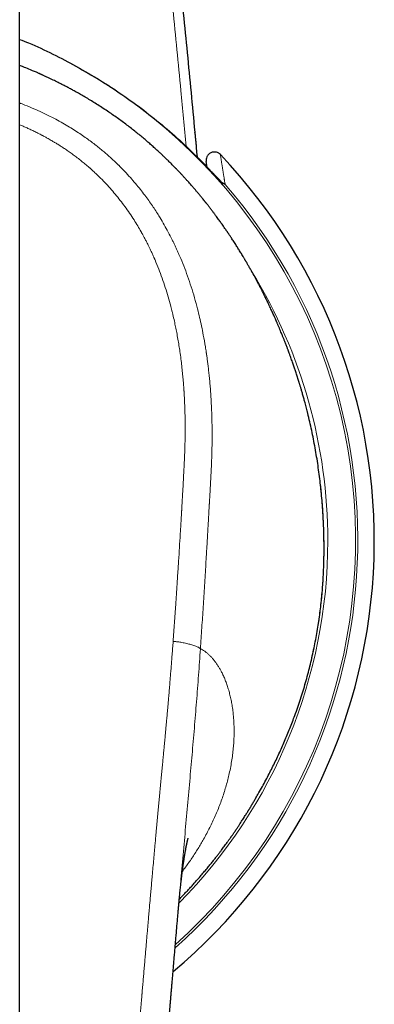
# Model space of a CAD drawing. Header units: millimetres. Extents: x 8 to 819, y 12 to 828.
# Tile 4 of 42: x 435 to 452, y 286 to 333. Entities that reach past the tile are written whole.
import ezdxf

# ---------------------------------------------------------------- set-up
doc = ezdxf.new("R2010")
doc.units = ezdxf.units.MM

msp = doc.modelspace()

# ---------------------------------------------------------------- linework, layer by layer
at = {"color": 7, "linetype": 'Continuous', "lineweight": 30}
for p, q in [((435, 131.616), (435, 366.707)), ((443.544, 327.995), (443.542, 328.002)), ((443.604, 327.354), (443.604, 327.354)), ((443.606, 327.336), (443.606, 327.338)), ((443.606, 327.333), (443.606, 327.336)), ((444.146, 326.302), (444.103, 326.579)), ((444.924, 325.517), (444.89, 325.534)), ((449.841, 307.164), (449.842, 307.204)), ((449.828, 306.735), (449.83, 306.786)), ((448.425, 299.608), (448.425, 299.608)), ((442.747, 290.229), (442.75, 290.259))]:
    msp.add_line(p, q, dxfattribs=at)
at = {"color": 252, "linetype": 'Continuous', "lineweight": 0}
for p, q in [((444.929, 325.508), (444.907, 325.521)), ((449.841, 307.199), (449.842, 307.204)), ((449.828, 306.729), (449.828, 306.735))]:
    msp.add_line(p, q, dxfattribs=at)
at = {"color": 7, "linetype": 'Continuous', "lineweight": 30, "flags": 128}
msp.add_lwpolyline([(443.544, 327.995), (443.579, 327.624), (443.606, 327.333)], dxfattribs=at)
at = {"color": 252, "linetype": 'Continuous', "lineweight": 0}
for radius, start, end in [(26.384, 311.8301, 67.7258), (27.3, 309.8255, 43.5433), (26.492, 311.5847, 40.9049), (25.031, 0, 31.4908), (25.031, 315.2358, 0)]:
    msp.add_arc((425, 308.107), radius, start, end, dxfattribs=at)
at = {"color": 7, "linetype": 'Continuous', "lineweight": 30}
msp.add_arc((425, 308.107), 27.3, 309.8259, 43.5433, dxfattribs=at)
at = {"color": 252, "linetype": 'Continuous', "lineweight": 0}
for points, knots in [([(443.122, 327.312), (443.037, 328.218), (442.828, 330.447), (442.476, 333.999), (442.069, 337.968), (441.646, 341.935), (441.207, 345.9), (440.76, 349.788), (440.308, 353.599), (439.85, 357.333), (439.378, 361.065), (438.893, 364.796), (438.558, 367.281), (438.391, 368.524)], [0, 0, 0, 0, 0.065774, 0.1619405, 0.258104, 0.3542659, 0.4504278, 0.5465912, 0.6372624, 0.7279376, 0.818618, 0.9093051, 1, 1, 1, 1]), ([(435, 329.424), (435.015, 329.418), (435.054, 329.403), (435.116, 329.379), (435.187, 329.352), (435.379, 329.276), (435.684, 329.15), (436.094, 328.966), (436.48, 328.778), (436.844, 328.589), (437.183, 328.399), (437.499, 328.212), (437.792, 328.027), (438.064, 327.845), (438.319, 327.665), (438.556, 327.491), (438.775, 327.321), (438.976, 327.159), (439.159, 327.006), (439.33, 326.857), (439.489, 326.715), (439.629, 326.584), (439.729, 326.489), (439.783, 326.436), (439.802, 326.418), (439.807, 326.412), (439.813, 326.407), (439.818, 326.402), (439.824, 326.396), (439.928, 326.294), (440.123, 326.095), (440.398, 325.798), (440.651, 325.507), (440.884, 325.222), (441.098, 324.946), (441.292, 324.68), (441.47, 324.425), (441.637, 324.175), (441.814, 323.895), (442.004, 323.578), (442.203, 323.224), (442.354, 322.936), (442.463, 322.718), (442.534, 322.572), (442.604, 322.426), (442.672, 322.278), (442.739, 322.129), (442.852, 321.869), (443.007, 321.493), (443.194, 320.993), (443.369, 320.475), (443.531, 319.941), (443.667, 319.441), (443.78, 318.979), (443.874, 318.556), (443.97, 318.078), (444.044, 317.654), (444.089, 317.363), (444.105, 317.257), (444.11, 317.227), (444.114, 317.198), (444.118, 317.168), (444.123, 317.139), (444.127, 317.109), (444.14, 317.019), (444.161, 316.862), (444.191, 316.63), (444.22, 316.38), (444.248, 316.111), (444.276, 315.823), (444.302, 315.516), (444.325, 315.189), (444.345, 314.858), (444.361, 314.524), (444.373, 314.189), (444.381, 313.84), (444.386, 313.49), (444.387, 313.143), (444.384, 312.813), (444.38, 312.58), (444.376, 312.448), (444.375, 312.406), (444.374, 312.364), (444.373, 312.322), (444.371, 312.28), (444.362, 311.977), (444.337, 311.413), (444.299, 310.727), (444.275, 310.299), (444.265, 310.128), (444.262, 310.074), (444.259, 310.021), (444.256, 309.968), (444.253, 309.918), (444.249, 309.844), (444.243, 309.741), (444.235, 309.604), (444.225, 309.435), (444.214, 309.231), (444.2, 308.988), (444.185, 308.725), (444.168, 308.44), (444.154, 308.197), (444.143, 307.999), (444.134, 307.854), (444.125, 307.705), (444.117, 307.565), (444.102, 307.322), (444.07, 306.782), (444.018, 305.936), (443.953, 304.899), (443.886, 303.874), (443.84, 303.193), (443.817, 302.855)], [0, 0, 0, 0, 0.001589, 0.003985, 0.006393, 0.008815, 0.023803, 0.038186, 0.05196, 0.065125, 0.077681, 0.08942, 0.100574, 0.111142, 0.121125, 0.130688, 0.139644, 0.147992, 0.155734, 0.162869, 0.170016, 0.17643, 0.181468, 0.183504, 0.183763, 0.184019, 0.184274, 0.184527, 0.184778, 0.185027, 0.198752, 0.21191, 0.224501, 0.236524, 0.247981, 0.258683, 0.268841, 0.278454, 0.28828, 0.3015, 0.314836, 0.32829, 0.333609, 0.338946, 0.344301, 0.349675, 0.355067, 0.360477, 0.377715, 0.395366, 0.413431, 0.431913, 0.45081, 0.464932, 0.47928, 0.493851, 0.513428, 0.522166, 0.523151, 0.524138, 0.525125, 0.526113, 0.527103, 0.528093, 0.529084, 0.536192, 0.543925, 0.552284, 0.56127, 0.570882, 0.581122, 0.591989, 0.603485, 0.61412, 0.625242, 0.636851, 0.648945, 0.65999, 0.671411, 0.681774, 0.683153, 0.684537, 0.685925, 0.687319, 0.688718, 0.690122, 0.717489, 0.744875, 0.758377, 0.760145, 0.761914, 0.763682, 0.765451, 0.76722, 0.768653, 0.772837, 0.777394, 0.782324, 0.78965, 0.797671, 0.806386, 0.815797, 0.825903, 0.83057, 0.835372, 0.840308, 0.845362, 0.849219, 0.864324, 0.89886, 0.932985, 0.966697, 1, 1, 1, 1]), ([(435, 328.366), (435.03, 328.354), (435.119, 328.316), (435.27, 328.251), (435.454, 328.168), (435.646, 328.077), (435.845, 327.979), (435.992, 327.904), (436.079, 327.858), (436.1, 327.847), (436.112, 327.841), (436.121, 327.836), (436.14, 327.826), (436.18, 327.805), (436.24, 327.772), (436.313, 327.732), (436.395, 327.687), (436.489, 327.634), (436.594, 327.572), (436.718, 327.499), (436.86, 327.413), (437.021, 327.311), (437.192, 327.199), (437.374, 327.075), (437.564, 326.94), (437.763, 326.793), (437.959, 326.641), (438.151, 326.486), (438.29, 326.369), (438.379, 326.292), (438.417, 326.259), (438.45, 326.23), (438.482, 326.201), (438.514, 326.173), (438.593, 326.102), (438.717, 325.987), (438.92, 325.792), (439.154, 325.556), (439.413, 325.274), (439.664, 324.984), (439.906, 324.685), (440.139, 324.377), (440.365, 324.059), (440.572, 323.746), (440.759, 323.443), (440.88, 323.235), (440.949, 323.112), (440.965, 323.083), (440.977, 323.062), (440.986, 323.045), (440.997, 323.026), (441.015, 322.992), (441.043, 322.941), (441.081, 322.871), (441.123, 322.791), (441.169, 322.703), (441.22, 322.603), (441.275, 322.493), (441.337, 322.366), (441.406, 322.222), (441.477, 322.068), (441.526, 321.956), (441.554, 321.893), (441.562, 321.875), (441.57, 321.856), (441.578, 321.838), (441.586, 321.819), (441.594, 321.801), (441.662, 321.642), (441.785, 321.34), (441.952, 320.892), (442.105, 320.439), (442.245, 319.985), (442.335, 319.662), (442.386, 319.468), (442.403, 319.403), (442.421, 319.333), (442.439, 319.263), (442.456, 319.194), (442.493, 319.041), (442.544, 318.817), (442.606, 318.525), (442.664, 318.234), (442.719, 317.933), (442.771, 317.622), (442.821, 317.3), (442.866, 316.966), (442.908, 316.624), (442.943, 316.294), (442.973, 315.978), (442.993, 315.729), (443.004, 315.576), (443.009, 315.51), (443.011, 315.474), (443.014, 315.435), (443.022, 315.307), (443.035, 315.093), (443.049, 314.783), (443.06, 314.47), (443.068, 314.155), (443.072, 313.853), (443.073, 313.606), (443.072, 313.416), (443.071, 313.283), (443.07, 313.161), (443.068, 313.043), (443.066, 312.925), (443.062, 312.775), (443.057, 312.594), (443.05, 312.38), (443.041, 312.166), (443.031, 311.951), (443.02, 311.727), (443.006, 311.456), (442.993, 311.206), (442.983, 311.026), (442.98, 310.954), (442.978, 310.923), (442.977, 310.898), (442.976, 310.869), (442.974, 310.833), (442.971, 310.779), (442.967, 310.71), (442.962, 310.627), (442.957, 310.529), (442.951, 310.423), (442.944, 310.309), (442.938, 310.19), (442.93, 310.06), (442.922, 309.92), (442.916, 309.81), (442.911, 309.737), (442.909, 309.702), (442.907, 309.668), (442.905, 309.634), (442.903, 309.6), (442.902, 309.566), (442.897, 309.481), (442.878, 309.158), (442.846, 308.627), (442.804, 307.941), (442.774, 307.462), (442.756, 307.169), (442.749, 307.06), (442.742, 306.96), (442.731, 306.79), (442.711, 306.467), (442.67, 305.846), (442.616, 305.032), (442.552, 304.106), (442.508, 303.512), (442.487, 303.215)], [0, 0, 0, 0, 0.00337, 0.009964, 0.016904, 0.024194, 0.031838, 0.039838, 0.04128, 0.041977, 0.042323, 0.042675, 0.043034, 0.044498, 0.047339, 0.05012, 0.053133, 0.057021, 0.061237, 0.065781, 0.071867, 0.078454, 0.08554, 0.093124, 0.101202, 0.109769, 0.11882, 0.12701, 0.135552, 0.13777, 0.139277, 0.140783, 0.14229, 0.143795, 0.145301, 0.153364, 0.161426, 0.174764, 0.188138, 0.201563, 0.215027, 0.228515, 0.242291, 0.256179, 0.268098, 0.279955, 0.281689, 0.282952, 0.283539, 0.284219, 0.284992, 0.285858, 0.288265, 0.291186, 0.294289, 0.297817, 0.301771, 0.30615, 0.310956, 0.316736, 0.323035, 0.329009, 0.329705, 0.330406, 0.331113, 0.331824, 0.33254, 0.333262, 0.333989, 0.350926, 0.36791, 0.384891, 0.401814, 0.418625, 0.420626, 0.423216, 0.425791, 0.42835, 0.430895, 0.433425, 0.445153, 0.455356, 0.465312, 0.476852, 0.488057, 0.498931, 0.5117, 0.52399, 0.535804, 0.547147, 0.557866, 0.562439, 0.56355, 0.564933, 0.566312, 0.567685, 0.578637, 0.589244, 0.600882, 0.612079, 0.622838, 0.63316, 0.638392, 0.643123, 0.64731, 0.651497, 0.655685, 0.659874, 0.667475, 0.675078, 0.682683, 0.690291, 0.698019, 0.7066, 0.719212, 0.724733, 0.725815, 0.726897, 0.727978, 0.728527, 0.729922, 0.73184, 0.734282, 0.737247, 0.740735, 0.744746, 0.748592, 0.752821, 0.757433, 0.762428, 0.767806, 0.769072, 0.770283, 0.771493, 0.772702, 0.773911, 0.775118, 0.776325, 0.782946, 0.809534, 0.832895, 0.855898, 0.860446, 0.864018, 0.867532, 0.871047, 0.882093, 0.90182, 0.937054, 0.968521, 1, 1, 1, 1]), ([(443.602, 327.357), (443.603, 327.355), (443.605, 327.347), (443.606, 327.339), (443.606, 327.333)], [0, 0, 0, 0, 0.219739, 1, 1, 1, 1]), ([(444.789, 326.915), (444.792, 326.895), (444.798, 326.857), (444.807, 326.799), (444.816, 326.742), (444.826, 326.684), (444.835, 326.626), (444.844, 326.569), (444.853, 326.511), (444.863, 326.453), (444.872, 326.394), (444.882, 326.334), (444.891, 326.274), (444.901, 326.214), (444.911, 326.154), (444.92, 326.094), (444.93, 326.034), (444.939, 325.974), (444.949, 325.914), (444.958, 325.854), (444.968, 325.795), (444.977, 325.736), (444.986, 325.679), (444.995, 325.623), (445.004, 325.567), (445.013, 325.511), (445.019, 325.473), (445.022, 325.454)], [0, 0, 0, 0, 0.040879, 0.081621, 0.122226, 0.162694, 0.203025, 0.243219, 0.283275, 0.323195, 0.364869, 0.406393, 0.447766, 0.488989, 0.530062, 0.570984, 0.611756, 0.652377, 0.692848, 0.733169, 0.773339, 0.813359, 0.850955, 0.888417, 0.925745, 0.962939, 1, 1, 1, 1]), ([(448.425, 299.608), (448.509, 299.845), (448.677, 300.317), (448.899, 301.033), (449.098, 301.751), (449.272, 302.472), (449.423, 303.192), (449.55, 303.91), (449.654, 304.625), (449.735, 305.335), (449.795, 306.039), (449.817, 306.499), (449.828, 306.729)], [0, 0, 0, 0, 0.100232, 0.200205, 0.299996, 0.399681, 0.499336, 0.599038, 0.698869, 0.798911, 0.899256, 1, 1, 1, 1]), ([(442.487, 303.215), (442.478, 303.103), (442.462, 302.882), (442.437, 302.558), (442.413, 302.246), (442.389, 301.948), (442.366, 301.662), (442.344, 301.393), (442.323, 301.142), (442.304, 300.908), (442.285, 300.685), (442.266, 300.473), (442.249, 300.273), (442.233, 300.084), (442.217, 299.906), (442.202, 299.74), (442.188, 299.585), (442.175, 299.442), (442.164, 299.312), (442.153, 299.193), (442.143, 299.085), (442.135, 299.005), (442.13, 298.949), (442.126, 298.904), (442.121, 298.846), (442.114, 298.777), (442.108, 298.706), (442.101, 298.633), (442.09, 298.516), (442.075, 298.352), (442.053, 298.124), (442.03, 297.874), (442.004, 297.601), (441.977, 297.311), (441.947, 297.003), (441.916, 296.677), (441.884, 296.339), (441.851, 295.99), (441.818, 295.643), (441.786, 295.298), (441.754, 294.958), (441.721, 294.608), (441.695, 294.317), (441.674, 294.091), (441.66, 293.948), (441.649, 293.821), (441.639, 293.709), (441.628, 293.596), (441.618, 293.481), (441.599, 293.28), (441.573, 292.989), (441.538, 292.603), (441.502, 292.204), (441.469, 291.829), (441.437, 291.478), (441.409, 291.153), (441.376, 290.785), (441.352, 290.501), (441.335, 290.311), (441.33, 290.254), (441.325, 290.204), (441.321, 290.154), (441.312, 290.047), (441.297, 289.881), (441.277, 289.651), (441.256, 289.409), (441.234, 289.153), (441.211, 288.888), (441.188, 288.614), (441.163, 288.331), (441.138, 288.036), (441.111, 287.729), (441.084, 287.41), (441.057, 287.093), (441.03, 286.779), (441.003, 286.469), (440.985, 286.247), (440.974, 286.121), (440.972, 286.095), (440.97, 286.073), (440.968, 286.05), (440.966, 286.028), (440.962, 285.977), (440.953, 285.869), (440.934, 285.645), (440.907, 285.327), (440.875, 284.939), (440.842, 284.535), (440.808, 284.115), (440.775, 283.712), (440.744, 283.328), (440.725, 283.078), (440.713, 282.935), (440.711, 282.901), (440.708, 282.869), (440.705, 282.836), (440.703, 282.803), (440.7, 282.77), (440.694, 282.687), (440.669, 282.371), (440.613, 281.629), (440.56, 280.912), (440.524, 280.399), (440.515, 280.279), (440.506, 280.15), (440.497, 280.018), (440.479, 279.757), (440.442, 279.232), (440.372, 278.199), (440.283, 276.845), (440.185, 275.306), (440.123, 274.319), (440.092, 273.825)], [0, 0, 0, 0, 0.011595, 0.022749, 0.033462, 0.043734, 0.053565, 0.062955, 0.071404, 0.079463, 0.087129, 0.094403, 0.101286, 0.107777, 0.113877, 0.119585, 0.124902, 0.129826, 0.134282, 0.13836, 0.142061, 0.145384, 0.146629, 0.147811, 0.150085, 0.152504, 0.154954, 0.157436, 0.159951, 0.167029, 0.174349, 0.183378, 0.192748, 0.202461, 0.213247, 0.224425, 0.235996, 0.24796, 0.260316, 0.271655, 0.283305, 0.295267, 0.307541, 0.313153, 0.318479, 0.322263, 0.326094, 0.329972, 0.333896, 0.337866, 0.350572, 0.363731, 0.377343, 0.391408, 0.402206, 0.413256, 0.424559, 0.439866, 0.442299, 0.443972, 0.445672, 0.447399, 0.449152, 0.456541, 0.464369, 0.472636, 0.481342, 0.490487, 0.4997, 0.509319, 0.519345, 0.529777, 0.540616, 0.551861, 0.562094, 0.572641, 0.583503, 0.584679, 0.585435, 0.586192, 0.586952, 0.587714, 0.588479, 0.592113, 0.598725, 0.61134, 0.624494, 0.638189, 0.652423, 0.667197, 0.679157, 0.691449, 0.692609, 0.693725, 0.69484, 0.695954, 0.697069, 0.698184, 0.699299, 0.70543, 0.730296, 0.774641, 0.778178, 0.78234, 0.786797, 0.791253, 0.79571, 0.813218, 0.844481, 0.900306, 0.950151, 1, 1, 1, 1]), ([(442.487, 303.215), (442.508, 303.213), (442.552, 303.209), (442.62, 303.202), (442.694, 303.193), (442.773, 303.182), (442.866, 303.166), (442.971, 303.147), (443.084, 303.124), (443.197, 303.098), (443.305, 303.07), (443.407, 303.041), (443.501, 303.011), (443.585, 302.981), (443.658, 302.952), (443.717, 302.925), (443.762, 302.899), (443.794, 302.877), (443.81, 302.862), (443.817, 302.855)], [0, 0, 0, 0, 0.03529, 0.07285, 0.114181, 0.159986, 0.210252, 0.278427, 0.350751, 0.425134, 0.500003, 0.574837, 0.649125, 0.721315, 0.78936, 0.851419, 0.906551, 0.955288, 1, 1, 1, 1]), ([(442.75, 290.259), (442.769, 290.484), (442.829, 291.167), (442.928, 292.305), (443.05, 293.673), (443.173, 295.04), (443.293, 296.381), (443.41, 297.696), (443.521, 298.986), (443.627, 300.276), (443.726, 301.566), (443.787, 302.425), (443.817, 302.855)], [0, 0, 0, 0, 0.053196, 0.161439, 0.269574, 0.377769, 0.486194, 0.588654, 0.691271, 0.793992, 0.89687, 1, 1, 1, 1]), ([(443.817, 302.855), (443.852, 302.837), (443.923, 302.801), (444.027, 302.732), (444.131, 302.654), (444.234, 302.563), (444.335, 302.463), (444.431, 302.355), (444.523, 302.241), (444.609, 302.123), (444.693, 301.996), (444.773, 301.862), (444.856, 301.708), (444.941, 301.532), (445.027, 301.331), (445.106, 301.119), (445.179, 300.896), (445.244, 300.663), (445.301, 300.42), (445.351, 300.167), (445.392, 299.903), (445.422, 299.644), (445.443, 299.39), (445.456, 299.144), (445.461, 298.892), (445.459, 298.633), (445.449, 298.368), (445.429, 298.083), (445.398, 297.777), (445.353, 297.449), (445.296, 297.115), (445.229, 296.793), (445.155, 296.484), (445.076, 296.191), (444.987, 295.896), (444.889, 295.599), (444.781, 295.3), (444.665, 295.005), (444.541, 294.714), (444.411, 294.429), (444.273, 294.145), (444.126, 293.861), (443.981, 293.597), (443.839, 293.352), (443.701, 293.123), (443.556, 292.893), (443.405, 292.665), (443.251, 292.441), (443.095, 292.223), (442.99, 292.079), (442.935, 292.008), (442.935, 292.008)], [0, 0, 0, 0, 0.019613, 0.039521, 0.05974, 0.080288, 0.101181, 0.121981, 0.1414, 0.160812, 0.180226, 0.199656, 0.219113, 0.24355, 0.268001, 0.29249, 0.317036, 0.341662, 0.365945, 0.390345, 0.41488, 0.439571, 0.460469, 0.481422, 0.502444, 0.523545, 0.54474, 0.565853, 0.590633, 0.615423, 0.640241, 0.665106, 0.686196, 0.70723, 0.728217, 0.74917, 0.770099, 0.791167, 0.811036, 0.830826, 0.850545, 0.870203, 0.889809, 0.905414, 0.921297, 0.937465, 0.953647, 0.969352, 0.984794, 0.999975, 1, 1, 1, 1])]:
    msp.add_open_spline(points, degree=3, knots=knots, dxfattribs=at)
at = {"color": 7, "linetype": 'Continuous', "lineweight": 30}
for points, knots in [([(438.873, 368.592), (439.029, 367.429), (439.343, 365.103), (439.797, 361.613), (440.241, 358.121), (440.671, 354.628), (441.09, 351.133), (441.496, 347.637), (441.903, 344.023), (442.309, 340.291), (442.713, 336.44), (443.102, 332.588), (443.416, 329.373), (443.595, 327.441), (443.655, 326.795)], [0, 0, 0, 0, 0.08366, 0.167321, 0.250981, 0.334641, 0.418301, 0.501962, 0.585615, 0.677635, 0.769658, 0.861686, 0.953717, 1, 1, 1, 1]), ([(435, 332.521), (435.147, 332.463), (435.696, 332.248), (436.623, 331.811), (437.778, 331.214), (438.904, 330.555), (439.998, 329.842), (441.057, 329.076), (442.076, 328.259), (443.057, 327.395), (443.673, 326.78), (443.98, 326.473)], [0, 0, 0, 0, 0.043367, 0.162308, 0.281597, 0.401156, 0.520898, 0.640737, 0.760586, 0.880365, 1, 1, 1, 1]), ([(449.032, 314.394), (449.028, 314.41), (449.014, 314.465), (448.989, 314.564), (448.955, 314.692), (448.916, 314.84), (448.87, 315.007), (448.817, 315.195), (448.773, 315.347), (448.74, 315.462), (448.718, 315.536), (448.697, 315.605), (448.678, 315.667), (448.662, 315.721), (448.647, 315.769), (448.634, 315.81), (448.623, 315.847), (448.611, 315.885), (448.598, 315.927), (448.583, 315.975), (448.567, 316.025), (448.546, 316.093), (448.518, 316.177), (448.485, 316.28), (448.452, 316.379), (448.42, 316.474), (448.39, 316.565), (448.357, 316.661), (448.322, 316.761), (448.286, 316.866), (448.247, 316.974), (448.213, 317.07), (448.184, 317.15), (448.162, 317.209), (448.144, 317.259), (448.128, 317.3), (448.114, 317.339), (448.099, 317.38), (448.079, 317.431), (448.056, 317.493), (448.028, 317.566), (447.998, 317.644), (447.967, 317.725), (447.928, 317.824), (447.881, 317.942), (447.827, 318.077), (447.774, 318.209), (447.721, 318.336), (447.677, 318.442), (447.64, 318.528), (447.613, 318.593), (447.588, 318.651), (447.565, 318.704), (447.544, 318.751), (447.526, 318.793), (447.508, 318.833), (447.487, 318.882), (447.46, 318.943), (447.427, 319.017), (447.391, 319.098), (447.35, 319.188), (447.288, 319.324), (447.204, 319.505), (447.119, 319.684), (447.053, 319.819), (447.01, 319.909), (446.968, 319.994), (446.931, 320.066), (446.902, 320.126), (446.878, 320.172), (446.856, 320.216), (446.834, 320.26), (446.807, 320.314), (446.775, 320.376), (446.738, 320.447), (446.692, 320.535), (446.636, 320.642), (446.57, 320.767), (446.5, 320.896), (446.427, 321.031), (446.347, 321.175), (446.262, 321.327), (446.19, 321.452), (446.137, 321.545), (446.105, 321.6), (446.078, 321.647), (446.055, 321.686), (446.037, 321.717), (446.023, 321.741), (446.008, 321.766), (445.989, 321.797), (445.965, 321.839), (445.934, 321.89), (445.874, 321.991), (445.787, 322.133), (445.677, 322.311), (445.583, 322.46), (445.506, 322.581), (445.444, 322.676), (445.385, 322.766), (445.331, 322.849), (445.284, 322.92), (445.244, 322.979), (445.212, 323.027), (445.187, 323.064), (445.17, 323.089), (445.156, 323.11), (445.14, 323.133), (445.119, 323.164), (445.094, 323.201), (445.067, 323.24), (445.041, 323.278), (444.999, 323.339), (444.942, 323.42), (444.878, 323.511), (444.819, 323.594), (444.763, 323.672), (444.701, 323.757), (444.632, 323.852), (444.558, 323.953), (444.479, 324.058), (444.395, 324.169), (444.32, 324.268), (444.257, 324.349), (444.212, 324.407), (444.173, 324.456), (444.142, 324.496), (444.117, 324.528), (444.098, 324.551), (444.084, 324.57), (444.07, 324.587), (444.053, 324.608), (444.033, 324.633), (444.01, 324.662), (443.967, 324.715), (443.904, 324.793), (443.82, 324.895), (443.732, 325.001), (443.64, 325.11), (443.543, 325.225), (443.451, 325.332), (443.364, 325.43), (443.286, 325.519), (443.203, 325.611), (443.117, 325.707), (443.027, 325.805), (442.935, 325.905), (442.852, 325.993), (442.782, 326.067), (442.73, 326.122), (442.684, 326.169), (442.647, 326.208), (442.618, 326.238), (442.593, 326.263), (442.569, 326.288), (442.54, 326.317), (442.473, 326.386), (442.366, 326.493), (442.233, 326.624), (442.107, 326.746), (441.989, 326.859), (441.864, 326.976), (441.73, 327.1), (441.584, 327.233), (441.425, 327.374), (441.252, 327.525), (441.068, 327.682), (440.873, 327.844), (440.665, 328.012), (440.45, 328.181), (440.228, 328.352), (439.999, 328.523), (439.761, 328.695), (439.522, 328.863), (439.272, 329.033), (439.016, 329.202), (438.754, 329.369), (438.503, 329.525), (438.262, 329.669), (438.033, 329.802), (437.82, 329.923), (437.621, 330.033), (437.438, 330.132), (437.264, 330.224), (437.096, 330.311), (436.907, 330.407), (436.69, 330.514), (436.502, 330.604), (436.368, 330.667), (436.292, 330.702), (436.223, 330.735), (436.164, 330.762), (436.12, 330.781), (436.087, 330.796), (436.059, 330.809), (436.026, 330.824), (435.985, 330.842), (435.935, 330.864), (435.878, 330.89), (435.713, 330.962), (435.478, 331.062), (435.206, 331.173), (435.058, 331.232), (435, 331.255)], [0, 0, 0, 0, 0.002304, 0.008028, 0.014174, 0.020508, 0.029236, 0.038286, 0.047659, 0.051429, 0.055141, 0.058509, 0.061521, 0.064175, 0.066473, 0.068573, 0.070249, 0.071948, 0.074053, 0.076491, 0.079009, 0.081587, 0.08647, 0.091553, 0.096854, 0.101156, 0.105692, 0.110462, 0.115464, 0.1207, 0.126168, 0.131705, 0.135169, 0.138152, 0.140655, 0.142679, 0.144397, 0.14646, 0.148932, 0.152121, 0.155803, 0.159875, 0.163937, 0.167948, 0.174984, 0.181857, 0.18857, 0.195121, 0.201461, 0.205096, 0.208429, 0.211461, 0.214191, 0.216619, 0.218747, 0.220665, 0.222915, 0.226291, 0.230102, 0.234334, 0.238985, 0.244053, 0.255517, 0.26729, 0.271999, 0.276756, 0.28136, 0.2854, 0.288218, 0.290668, 0.292815, 0.295111, 0.297643, 0.30128, 0.304999, 0.30874, 0.315299, 0.321924, 0.32865, 0.335799, 0.343449, 0.351599, 0.360247, 0.363528, 0.366531, 0.369076, 0.371163, 0.372794, 0.373967, 0.375105, 0.376787, 0.379012, 0.38178, 0.385072, 0.395091, 0.404702, 0.413904, 0.419231, 0.424411, 0.429437, 0.433988, 0.437906, 0.441136, 0.443755, 0.445763, 0.447162, 0.447955, 0.449206, 0.450913, 0.453022, 0.455172, 0.457298, 0.459403, 0.465072, 0.470571, 0.474436, 0.478675, 0.483396, 0.488597, 0.49428, 0.500016, 0.506171, 0.51274, 0.516448, 0.51969, 0.522469, 0.524783, 0.526457, 0.527761, 0.528696, 0.529566, 0.530704, 0.53211, 0.53378, 0.535557, 0.541068, 0.546773, 0.552672, 0.558764, 0.565164, 0.572002, 0.576854, 0.581904, 0.587153, 0.592601, 0.598247, 0.604093, 0.609939, 0.613649, 0.616877, 0.619624, 0.621889, 0.623673, 0.624969, 0.626326, 0.628022, 0.630055, 0.638188, 0.646766, 0.653167, 0.659799, 0.66677, 0.674158, 0.681969, 0.690723, 0.699966, 0.709702, 0.719936, 0.730672, 0.741914, 0.752978, 0.764496, 0.776469, 0.788407, 0.79992, 0.813045, 0.825571, 0.8375, 0.848832, 0.859569, 0.869712, 0.878733, 0.887231, 0.895208, 0.902808, 0.910515, 0.921559, 0.932905, 0.936535, 0.940187, 0.94348, 0.946207, 0.948368, 0.949565, 0.950734, 0.95228, 0.954207, 0.956517, 0.959209, 0.962275, 0.979549, 0.99195, 1, 1, 1, 1]), ([(443.596, 327.441), (443.596, 327.442), (443.596, 327.443), (443.596, 327.443), (443.596, 327.443), (443.596, 327.443), (443.596, 327.443)], [0, 0, 0, 0, 0.331038, 0.705656, 0.870489, 1, 1, 1, 1]), ([(443.606, 327.341), (443.606, 327.341), (443.606, 327.341), (443.605, 327.342), (443.605, 327.342)], [0, 0, 0, 0, 0.577219, 1, 1, 1, 1]), ([(444.789, 326.915), (444.763, 326.938), (444.707, 326.988), (444.593, 327.034), (444.458, 327.045), (444.319, 327.006), (444.202, 326.92), (444.128, 326.806), (444.095, 326.688), (444.101, 326.613), (444.103, 326.579)], [0, 0, 0, 0, 0.102768, 0.222453, 0.356841, 0.5, 0.643159, 0.777547, 0.897232, 1, 1, 1, 1]), ([(443.98, 326.473), (444.002, 326.451), (444.047, 326.404), (444.119, 326.33), (444.2, 326.246), (444.276, 326.167), (444.343, 326.097), (444.398, 326.04), (444.448, 325.988), (444.494, 325.94), (444.536, 325.896), (444.583, 325.847), (444.638, 325.79), (444.7, 325.726), (444.761, 325.662), (444.813, 325.61), (444.854, 325.569), (444.885, 325.539), (444.907, 325.517), (444.922, 325.505), (444.931, 325.499), (444.933, 325.5), (444.93, 325.505), (444.929, 325.508)], [0, 0, 0, 0, 0.0516379, 0.1105371, 0.1766344, 0.2498504, 0.2996066, 0.3461065, 0.3893682, 0.4294105, 0.4662509, 0.4999042, 0.5565628, 0.6162627, 0.6784303, 0.7424678, 0.7859454, 0.8296051, 0.8730127, 0.9053066, 0.9368894, 0.9681627, 1, 1, 1, 1]), ([(444.929, 325.508), (444.928, 325.51), (444.926, 325.513), (444.925, 325.516), (444.924, 325.517)], [0, 0, 0, 0, 0.56, 1, 1, 1, 1]), ([(444.924, 325.517), (444.944, 325.508), (444.981, 325.491), (445.01, 325.465), (445.022, 325.454)], [0, 0, 0, 0, 0.559995, 1, 1, 1, 1]), ([(449.841, 307.199), (449.844, 307.333), (449.848, 307.603), (449.846, 308.012), (449.839, 308.424), (449.826, 308.84), (449.806, 309.255), (449.781, 309.67), (449.749, 310.085), (449.71, 310.501), (449.665, 310.921), (449.613, 311.345), (449.554, 311.773), (449.487, 312.201), (449.414, 312.63), (449.333, 313.056), (449.247, 313.48), (449.152, 313.901), (449.081, 314.205), (449.038, 314.369), (449.032, 314.394)], [0, 0, 0, 0, 0.0591517, 0.1181743, 0.1770816, 0.2358873, 0.294605, 0.3522014, 0.4097381, 0.4672277, 0.5246828, 0.58316, 0.6416282, 0.7001012, 0.7585931, 0.8171185, 0.8746461, 0.9322353, 0.9899015, 1, 1, 1, 1]), ([(449.842, 307.204), (449.844, 307.348), (449.848, 307.634), (449.846, 308.07), (449.837, 308.509), (449.822, 308.951), (449.799, 309.396), (449.768, 309.844), (449.73, 310.294), (449.688, 310.718), (449.655, 310.994), (449.64, 311.118)], [0, 0, 0, 0, 0.114111, 0.227961, 0.341578, 0.454994, 0.56824, 0.681349, 0.794354, 0.907288, 1, 1, 1, 1]), ([(449.828, 306.729), (449.831, 306.807), (449.836, 306.964), (449.84, 307.12), (449.841, 307.199)], [0, 0, 0, 0, 0.500153, 1, 1, 1, 1]), ([(448.425, 299.608), (448.472, 299.741), (448.568, 300.005), (448.702, 300.404), (448.828, 300.805), (448.947, 301.206), (449.057, 301.607), (449.159, 302.005), (449.254, 302.402), (449.341, 302.798), (449.421, 303.197), (449.495, 303.598), (449.562, 304), (449.622, 304.4), (449.674, 304.8), (449.719, 305.195), (449.757, 305.586), (449.787, 305.972), (449.812, 306.356), (449.823, 306.609), (449.828, 306.735)], [0, 0, 0, 0, 0.05614, 0.112192, 0.168168, 0.224082, 0.279947, 0.334782, 0.389597, 0.444406, 0.499223, 0.555056, 0.61092, 0.66683, 0.722797, 0.778836, 0.83396, 0.889184, 0.944525, 1, 1, 1, 1]), ([(446.64, 295.797), (446.662, 295.835), (446.804, 296.076), (447.044, 296.52), (447.359, 297.13), (447.65, 297.737), (447.926, 298.353), (448.186, 298.976), (448.345, 299.397), (448.425, 299.608)], [0, 0, 0, 0, 0.030625, 0.199733, 0.359348, 0.519152, 0.679175, 0.839447, 1, 1, 1, 1]), ([(447.277, 296.974), (447.279, 296.979), (447.282, 296.985), (447.284, 296.992), (447.285, 296.993)], [0, 0, 0, 0, 0.837017, 1, 1, 1, 1]), ([(442.787, 290.66), (442.812, 290.686), (442.881, 290.756), (442.995, 290.874), (443.13, 291.016), (443.269, 291.164), (443.409, 291.317), (443.547, 291.469), (443.697, 291.638), (443.855, 291.82), (444.02, 292.014), (444.173, 292.198), (444.315, 292.37), (444.444, 292.532), (444.563, 292.682), (444.668, 292.817), (444.76, 292.937), (444.84, 293.043), (444.913, 293.14), (444.981, 293.231), (445.049, 293.324), (445.107, 293.404), (445.155, 293.471), (445.192, 293.522), (445.229, 293.575), (445.263, 293.622), (445.291, 293.662), (445.313, 293.693), (445.332, 293.719), (445.352, 293.748), (445.377, 293.784), (445.41, 293.832), (445.45, 293.89), (445.497, 293.958), (445.547, 294.032), (445.61, 294.125), (445.681, 294.23), (445.757, 294.346), (445.825, 294.45), (445.886, 294.545), (445.944, 294.636), (445.991, 294.71), (446.028, 294.769), (446.055, 294.811), (446.082, 294.855), (446.108, 294.898), (446.133, 294.938), (446.154, 294.971), (446.169, 294.996), (446.182, 295.018), (446.199, 295.045), (446.222, 295.083), (446.254, 295.136), (446.293, 295.201), (446.338, 295.275), (446.385, 295.355), (446.431, 295.433), (446.477, 295.513), (446.524, 295.593), (446.57, 295.674), (446.613, 295.75), (446.654, 295.822), (446.689, 295.886), (446.716, 295.933), (446.734, 295.966), (446.746, 295.987), (446.756, 296.006), (446.763, 296.02), (446.769, 296.031), (446.774, 296.04), (446.779, 296.049), (446.783, 296.056), (446.786, 296.061), (446.787, 296.063), (446.787, 296.063), (446.787, 296.063)], [0, 0, 0, 0, 0.014995, 0.041167, 0.068422, 0.09676, 0.126113, 0.154985, 0.18277, 0.220497, 0.256018, 0.289338, 0.320461, 0.349391, 0.376136, 0.400702, 0.421316, 0.440118, 0.457121, 0.472624, 0.488971, 0.506687, 0.515496, 0.524608, 0.534025, 0.543441, 0.549876, 0.555344, 0.559845, 0.564073, 0.570773, 0.579358, 0.58983, 0.602188, 0.616043, 0.629519, 0.652022, 0.672528, 0.691036, 0.707548, 0.723197, 0.739654, 0.74705, 0.754602, 0.762308, 0.770169, 0.777638, 0.783532, 0.78797, 0.791169, 0.795186, 0.802386, 0.811828, 0.823512, 0.837432, 0.85194, 0.86572, 0.878787, 0.893149, 0.906589, 0.919143, 0.930828, 0.941222, 0.950189, 0.954157, 0.957794, 0.961185, 0.963893, 0.966924, 0.97038, 0.97433, 0.980443, 0.987588, 0.995811, 1, 1, 1, 1]), ([(442.748, 290.229), (442.748, 290.23), (442.75, 290.247), (442.755, 290.304), (442.763, 290.401), (442.774, 290.524), (442.787, 290.656), (442.8, 290.798), (442.814, 290.935), (442.827, 291.068), (442.84, 291.194), (442.852, 291.3), (442.861, 291.386), (442.868, 291.451), (442.876, 291.515), (442.883, 291.577), (442.889, 291.633), (442.895, 291.68), (442.9, 291.72), (442.903, 291.752), (442.906, 291.777), (442.909, 291.796), (442.911, 291.815), (442.914, 291.84), (442.918, 291.873), (442.923, 291.909), (442.929, 291.956), (442.935, 292.008), (442.943, 292.063), (442.949, 292.11), (442.954, 292.153), (442.96, 292.194), (442.967, 292.246), (442.976, 292.311), (442.987, 292.386), (442.996, 292.446), (443.002, 292.491), (443.007, 292.52), (443.012, 292.551), (443.017, 292.585), (443.022, 292.619), (443.027, 292.653), (443.032, 292.684), (443.036, 292.711), (443.04, 292.735), (443.044, 292.759), (443.048, 292.783), (443.053, 292.813), (443.06, 292.852), (443.068, 292.898), (443.076, 292.946), (443.084, 292.991), (443.091, 293.031), (443.097, 293.065), (443.102, 293.094), (443.107, 293.119), (443.111, 293.142), (443.116, 293.165), (443.121, 293.191), (443.127, 293.22), (443.132, 293.249), (443.138, 293.275), (443.142, 293.296), (443.146, 293.317), (443.15, 293.337), (443.154, 293.353), (443.157, 293.368), (443.16, 293.384), (443.164, 293.402), (443.168, 293.42), (443.172, 293.439), (443.176, 293.456), (443.18, 293.472), (443.184, 293.489), (443.187, 293.505), (443.191, 293.522), (443.197, 293.543), (443.203, 293.568), (443.209, 293.592), (443.213, 293.608), (443.216, 293.618), (443.218, 293.625), (443.219, 293.63), (443.22, 293.634), (443.22, 293.635), (443.22, 293.635), (443.22, 293.635)], [0, 0, 0, 0, 0.000311, 0.009787, 0.031345, 0.054605, 0.079619, 0.106797, 0.136208, 0.159912, 0.184875, 0.211087, 0.223875, 0.236938, 0.250275, 0.263241, 0.274653, 0.28449, 0.292758, 0.29946, 0.304599, 0.308214, 0.311808, 0.317269, 0.324597, 0.333275, 0.341575, 0.35587, 0.368307, 0.378894, 0.388022, 0.397508, 0.407581, 0.424692, 0.44395, 0.462816, 0.470202, 0.477737, 0.485436, 0.493918, 0.503498, 0.512809, 0.520912, 0.528432, 0.534889, 0.541356, 0.547895, 0.555026, 0.567642, 0.581571, 0.596241, 0.610602, 0.623775, 0.635252, 0.644214, 0.65274, 0.661039, 0.669345, 0.678531, 0.689878, 0.702839, 0.712616, 0.721879, 0.730172, 0.737744, 0.744788, 0.753168, 0.761645, 0.769556, 0.781126, 0.791096, 0.800754, 0.81046, 0.820602, 0.831589, 0.843637, 0.856119, 0.881752, 0.906471, 0.930914, 0.944137, 0.957272, 0.970313, 0.983201, 0.995438, 1, 1, 1, 1]), ([(441.501, 273.541), (441.504, 273.592), (441.514, 273.749), (441.53, 274.008), (441.549, 274.315), (441.567, 274.611), (441.585, 274.895), (441.603, 275.182), (441.621, 275.472), (441.639, 275.762), (441.657, 276.037), (441.673, 276.295), (441.689, 276.537), (441.704, 276.764), (441.717, 276.974), (441.728, 277.141), (441.737, 277.268), (441.743, 277.359), (441.748, 277.445), (441.753, 277.521), (441.758, 277.587), (441.761, 277.64), (441.764, 277.681), (441.766, 277.713), (441.768, 277.739), (441.77, 277.765), (441.771, 277.793), (441.773, 277.825), (441.776, 277.861), (441.779, 277.91), (441.783, 277.975), (441.789, 278.056), (441.795, 278.147), (441.802, 278.249), (441.809, 278.363), (441.818, 278.486), (441.826, 278.616), (441.835, 278.749), (441.844, 278.882), (441.854, 279.016), (441.874, 279.318), (441.907, 279.788), (441.952, 280.43), (441.999, 281.075), (442.046, 281.719), (442.093, 282.354), (442.131, 282.844), (442.158, 283.192), (442.174, 283.401), (442.19, 283.608), (442.207, 283.814), (442.223, 284.017), (442.239, 284.214), (442.253, 284.389), (442.265, 284.541), (442.276, 284.672), (442.286, 284.795), (442.295, 284.911), (442.304, 285.02), (442.313, 285.12), (442.319, 285.202), (442.325, 285.265), (442.329, 285.311), (442.332, 285.357), (442.337, 285.409), (442.342, 285.472), (442.351, 285.581), (442.364, 285.738), (442.381, 285.935), (442.398, 286.139), (442.416, 286.347), (442.434, 286.564), (442.454, 286.797), (442.475, 287.044), (442.498, 287.306), (442.521, 287.573), (442.544, 287.844), (442.567, 288.119), (442.591, 288.395), (442.614, 288.667), (442.637, 288.944), (442.661, 289.225), (442.685, 289.509), (442.705, 289.734), (442.719, 289.902), (442.728, 290.011), (442.737, 290.108), (442.744, 290.191), (442.748, 290.241), (442.75, 290.264)], [0, 0, 0, 0, 0.009006, 0.027886, 0.046088, 0.063612, 0.080458, 0.096627, 0.114816, 0.132066, 0.148377, 0.163751, 0.178189, 0.191691, 0.204259, 0.215892, 0.221614, 0.22708, 0.23229, 0.236976, 0.240915, 0.244108, 0.246459, 0.248273, 0.249793, 0.251218, 0.25288, 0.254784, 0.256931, 0.25932, 0.263565, 0.268409, 0.273851, 0.279893, 0.286674, 0.294079, 0.301971, 0.30991, 0.317863, 0.325829, 0.33381, 0.371783, 0.410065, 0.448661, 0.487334, 0.525323, 0.562576, 0.575153, 0.587643, 0.600049, 0.612369, 0.624604, 0.636494, 0.647667, 0.655942, 0.663772, 0.671158, 0.678099, 0.684596, 0.690648, 0.696159, 0.699272, 0.701981, 0.704465, 0.707538, 0.711302, 0.715736, 0.727165, 0.739505, 0.751292, 0.763805, 0.776919, 0.790263, 0.805676, 0.821357, 0.837303, 0.853517, 0.869998, 0.886672, 0.902949, 0.918702, 0.936517, 0.953612, 0.969989, 0.977365, 0.984066, 0.990057, 0.995357, 1, 1, 1, 1])]:
    msp.add_open_spline(points, degree=3, knots=knots, dxfattribs=at)

doc.saveas('drawing.dxf')
